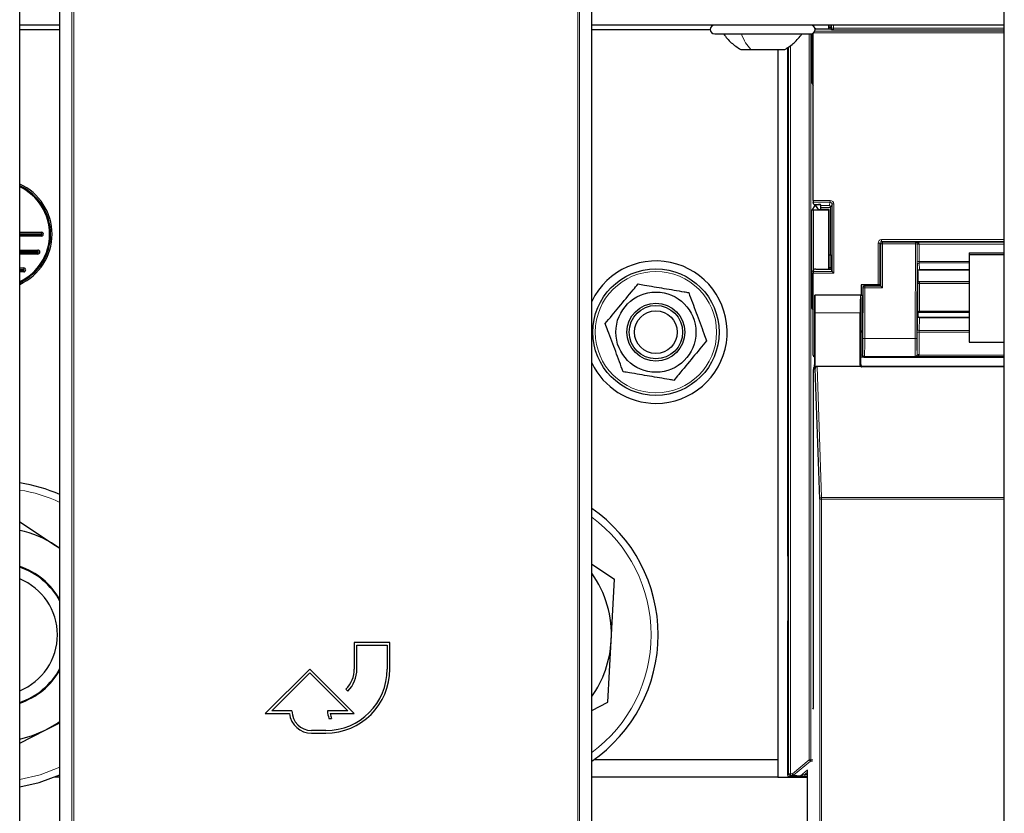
# Model space of a CAD drawing. Header units: millimetres. Extents: x 5 to 418, y 2 to 292.
# Tile 8 of 87: x 87 to 105, y 98 to 113. Entities that reach past the tile are written whole.
import ezdxf

# ---------------------------------------------------------------- set-up
doc = ezdxf.new("R2010")
doc.units = ezdxf.units.MM

msp = doc.modelspace()

# ---------------------------------------------------------------- linework, layer by layer
at = {"color": 7, "linetype": 'Continuous', "lineweight": 18}
for p, q in [((87.9173, 96.6696), (87.9173, 118.581)), ((87.9506, 118.581), (87.9506, 96.6691)), ((97.3851, 96.6691), (97.3851, 118.581)), ((97.4184, 118.581), (97.4184, 96.6696)), ((101.7596, 112.6221), (101.7596, 112.6213)), ((101.7642, 112.6205), (101.7642, 112.6221)), ((101.7976, 112.6221), (101.7976, 112.606)), ((102.1365, 112.5633), (102.1365, 112.6221)), ((102.1698, 112.6221), (102.1698, 112.5633)), ((101.7175, 98.8673), (101.7175, 112.4554)), ((101.7508, 112.4554), (101.7508, 98.8673)), ((101.7642, 111.5396), (101.7642, 112.4569)), ((105.37, 112.4738), (101.8006, 112.4738)), ((101.8255, 112.5071), (105.37, 112.5071)), ((102.1365, 112.5633), (102.1698, 112.5633)), ((102.1698, 112.5633), (105.37, 112.5633)), ((105.37, 112.53), (102.1709, 112.53)), ((101.3317, 98.6053), (101.3317, 112.2147)), ((101.365, 112.2386), (101.365, 98.6053)), ((101.7922, 109.3383), (102.1119, 109.3383)), ((102.1119, 109.305), (101.7927, 109.305)), ((102.0906, 109.241), (102.1119, 109.305)), ((102.1119, 109.3383), (102.1119, 109.305)), ((101.7642, 107.3229), (101.7642, 109.1545)), ((101.7976, 109.1554), (101.7976, 108.0216)), ((101.8224, 109.2418), (101.8224, 109.2632)), ((101.8557, 109.263), (101.8557, 109.2573)), ((101.9328, 109.241), (102.0906, 109.241)), ((102.1233, 109.2077), (101.9334, 109.2077)), ((102.1452, 109.2716), (102.1234, 109.206)), ((102.1452, 109.2716), (102.1785, 109.2716)), ((102.1452, 108.0072), (102.1452, 109.2716)), ((102.1785, 109.2716), (102.1785, 107.9738)), ((87.3483, 108.7137), (87.3482, 108.7426)), ((87.3483, 108.6682), (87.3483, 108.6971)), ((103.074, 108.5721), (103.074, 108.6055)), ((103.074, 108.6055), (105.37, 108.6055)), ((103.074, 108.5721), (103.0903, 108.5558)), ((105.37, 108.5721), (103.074, 108.5721)), ((87.2788, 108.4093), (87.2788, 108.3804)), ((103.0073, 107.7577), (103.0073, 108.5388)), ((103.0073, 108.5388), (103.0406, 108.5388)), ((103.0569, 108.5225), (103.0406, 108.5388)), ((103.0406, 108.5388), (103.0406, 107.7568)), ((103.0903, 108.5225), (103.0569, 108.5225)), ((103.0569, 107.7347), (103.0569, 108.5225)), ((103.0903, 108.5225), (103.0903, 108.5558)), ((103.0903, 108.5558), (103.7063, 108.5558)), ((103.7063, 108.5225), (103.0903, 108.5225)), ((103.0903, 108.5225), (103.0903, 107.7014)), ((103.7009, 106.7511), (103.7063, 108.5225)), ((103.7063, 108.5558), (103.7094, 108.5589)), ((103.7063, 108.5225), (103.7063, 108.5558)), ((103.7063, 108.5225), (103.7396, 108.5224)), ((103.7094, 108.5589), (105.37, 108.5589)), ((103.7396, 108.5224), (103.7342, 106.751)), ((103.7416, 108.5243), (103.7396, 108.5224)), ((103.7416, 108.1888), (103.7416, 108.5141)), ((103.7749, 108.5198), (103.7749, 108.1945)), ((105.37, 108.5198), (103.7749, 108.5198)), ((87.2788, 108.3637), (87.2788, 108.3349)), ((87.0151, 108.0759), (87.0151, 108.0471)), ((87.0151, 108.0304), (87.0151, 108.0015)), ((103.7478, 108.0127), (103.7421, 108.1377)), ((103.7749, 108.1945), (104.7151, 108.1945)), ((104.7151, 108.1689), (103.7755, 108.1689)), ((103.7755, 108.1689), (103.7811, 108.0439)), ((103.7811, 108.0439), (104.7151, 108.0439)), ((102.1785, 107.9738), (101.7922, 107.9738)), ((101.7927, 108.0071), (102.1453, 108.0071)), ((102.7236, 107.7014), (102.7189, 107.706)), ((102.7569, 107.7014), (102.7236, 107.7014)), ((102.7236, 106.7511), (102.7236, 107.7014)), ((102.7523, 107.7394), (102.7569, 107.7347)), ((102.7569, 107.7014), (102.7569, 107.7347)), ((102.7569, 107.7347), (103.0569, 107.7347)), ((102.7569, 107.7014), (102.7569, 106.7511)), ((103.0903, 107.7014), (102.7569, 107.7014)), ((103.7513, 107.2617), (103.7513, 107.7772)), ((103.7846, 107.7829), (103.7846, 107.2674)), ((104.7151, 107.7829), (103.7846, 107.7829)), ((102.6815, 107.5639), (102.7148, 107.5639)), ((102.673, 107.2308), (101.8307, 107.2308)), ((103.7421, 106.9311), (103.7478, 107.1662)), ((103.7811, 107.1405), (103.7755, 106.9055)), ((103.7811, 107.1405), (104.7151, 107.1405)), ((103.7846, 107.2674), (104.7151, 107.2674)), ((103.7755, 106.9055), (104.7151, 106.9055)), ((102.7073, 106.8886), (102.7073, 106.4399)), ((102.7569, 106.7511), (102.7236, 106.7511)), ((102.7569, 106.7511), (103.7009, 106.7511)), ((103.7009, 106.7511), (103.7342, 106.751)), ((103.7416, 106.4479), (103.7416, 106.8685)), ((103.7749, 106.8742), (103.7749, 106.4535)), ((104.7151, 106.8742), (103.7749, 106.8742)), ((102.7073, 106.4399), (102.6817, 106.4399)), ((102.7073, 106.4399), (102.7185, 106.4511)), ((102.7518, 106.4178), (102.7406, 106.4066)), ((103.7051, 106.4178), (102.7518, 106.4178)), ((103.7094, 106.4135), (103.7051, 106.4178)), ((105.37, 106.4135), (103.7094, 106.4135)), ((103.7384, 106.451), (103.7416, 106.4479)), ((103.7737, 106.441), (105.37, 106.441)), ((101.8638, 106.2308), (101.9478, 103.7773)), ((102.673, 106.2554), (102.6817, 106.2641)), ((102.715, 106.2308), (102.706, 106.2217)), ((101.9478, 103.7476), (101.9478, 103.7773)), ((101.9478, 103.7773), (105.37, 103.7773)), ((101.9145, 81.8363), (101.9145, 103.7476)), ((101.9145, 103.7476), (101.9478, 103.7476)), ((101.9478, 103.7476), (101.9478, 81.8357)), ((105.37, 103.7476), (101.9478, 103.7476)), ((101.3102, 102.7032), (101.3189, 102.6982)), ((101.3189, 101.4459), (101.3102, 101.4409)), ((101.4053, 98.6053), (101.7175, 98.8673)), ((101.7389, 98.8417), (101.4267, 98.5798)), ((101.7175, 98.8673), (101.7508, 98.8673)), ((101.7389, 98.8417), (101.7175, 98.8673)), ((101.777, 98.8379), (101.7389, 98.8417)), ((101.7508, 98.8673), (101.7829, 98.8641)), ((101.5548, 98.567), (101.687, 98.6779)), ((101.6867, 98.6342), (101.6369, 98.5924)), ((101.3102, 98.5839), (101.3317, 98.6053)), ((101.3317, 98.6053), (101.365, 98.6053)), ((101.365, 98.572), (101.3435, 98.5505)), ((101.365, 98.6053), (101.4053, 98.6053)), ((101.365, 98.6053), (101.365, 98.572)), ((101.4053, 98.572), (101.365, 98.572)), ((101.4053, 98.572), (101.4053, 98.6053)), ((101.4053, 98.6053), (101.4267, 98.5798)), ((101.5333, 98.5592), (101.4053, 98.572)), ((101.4267, 98.5798), (101.5548, 98.567)), ((101.6369, 98.5924), (101.6369, 98.5591)), ((101.6369, 98.5924), (101.6867, 98.5924)), ((101.6867, 98.5591), (101.6369, 98.5591))]:
    msp.add_line(p, q, dxfattribs=at)
at = {"color": 7, "linetype": 'Continuous', "lineweight": 25}
for p, q in [((86.9381, 96.9302), (86.9381, 113.5052)), ((87.6895, 96.9302), (87.6895, 113.5052)), ((97.6462, 96.9302), (97.6462, 113.5052)), ((105.37, 96.9302), (105.37, 113.5052)), ((87.6895, 112.6221), (86.9381, 112.6221)), ((105.37, 112.6221), (97.6462, 112.6221)), ((102.0817, 112.6221), (102.0817, 112.5491)), ((102.0926, 112.5491), (102.0926, 112.6221)), ((102.1228, 112.6221), (102.1226, 112.575)), ((86.9381, 112.5387), (87.6895, 112.5387)), ((97.6462, 112.5387), (99.8651, 112.5387)), ((99.9484, 112.4554), (101.7484, 112.4554)), ((101.7922, 109.3383), (101.7922, 112.4678)), ((101.8395, 112.5491), (102.0906, 112.5491)), ((102.1226, 112.575), (102.0926, 112.575)), ((102.1226, 112.575), (102.1273, 112.5609)), ((102.124, 112.5508), (102.1273, 112.5609)), ((102.1366, 112.533), (102.1273, 112.5609)), ((100.4359, 112.1637), (100.6228, 112.1637)), ((100.6228, 112.1637), (101.2609, 112.1637)), ((101.1317, 112.1637), (101.1317, 98.8721)), ((101.3102, 112.1992), (101.3102, 102.7032)), ((101.7642, 111.5396), (101.7922, 111.4977)), ((101.8061, 109.2647), (101.7927, 109.305)), ((101.8224, 109.2418), (101.7642, 109.1545)), ((102.0817, 109.1554), (101.7976, 109.1554)), ((101.8395, 109.263), (101.8928, 109.263)), ((101.8405, 109.2571), (101.8405, 109.2426)), ((101.8908, 109.1672), (101.8405, 109.2426)), ((101.9274, 109.2573), (101.8557, 109.2573)), ((102.0926, 109.1663), (101.9241, 109.1663)), ((101.9328, 109.241), (101.9261, 109.2612)), ((101.9334, 109.1663), (101.9334, 109.2077)), ((102.0926, 109.1663), (102.0817, 109.1554)), ((102.0817, 109.1554), (102.0817, 108.0491)), ((102.0926, 108.0491), (102.0926, 109.1663)), ((102.1234, 108.3227), (102.1234, 109.206)), ((86.9381, 108.7426), (87.3482, 108.7426)), ((86.9381, 108.7137), (87.3483, 108.7137)), ((86.9381, 108.6971), (87.3483, 108.6971)), ((87.3483, 108.6682), (86.9381, 108.6682)), ((86.9381, 108.4093), (87.2788, 108.4093)), ((86.9381, 108.3804), (87.2788, 108.3804)), ((86.9381, 108.3637), (87.2788, 108.3637)), ((87.2788, 108.3349), (86.9381, 108.3349)), ((102.0926, 108.3227), (102.1234, 108.3227)), ((102.1234, 108.3227), (102.1226, 108.075)), ((104.7151, 108.355), (105.37, 108.355)), ((104.7151, 108.355), (104.7151, 108.3261)), ((104.7151, 108.3261), (105.37, 108.3261)), ((104.7151, 108.3261), (104.7151, 106.6847)), ((86.9381, 108.0759), (87.0151, 108.0759)), ((86.9381, 108.0471), (87.0151, 108.0471)), ((86.9381, 108.0304), (87.0151, 108.0304)), ((101.7927, 108.0071), (101.8061, 108.0474)), ((101.8395, 108.0491), (102.0906, 108.0491)), ((102.1226, 108.075), (102.0926, 108.075)), ((102.1226, 108.075), (102.1273, 108.0609)), ((102.124, 108.0508), (102.1273, 108.0609)), ((102.1452, 108.0072), (102.1273, 108.0609)), ((103.7815, 108.0419), (104.7151, 108.0419)), ((87.0151, 108.0015), (86.9381, 108.0015)), ((101.7922, 106.4394), (101.7922, 107.9738)), ((102.1453, 108.0071), (102.1785, 107.9738)), ((103.7484, 108.0101), (103.7484, 108.01)), ((103.7484, 108.01), (103.7484, 107.8262)), ((102.6884, 107.7577), (102.6884, 107.5641)), ((103.0073, 107.7577), (102.6884, 107.7577)), ((102.7189, 107.706), (102.7189, 107.2308)), ((103.0076, 107.7394), (102.7523, 107.7394)), ((103.0406, 107.7568), (103.0474, 107.7467)), ((103.0409, 107.7399), (103.0474, 107.7443)), ((103.0474, 107.7467), (103.0474, 107.7443)), ((103.0569, 107.7347), (103.0474, 107.7443)), ((103.0903, 107.7014), (103.0569, 107.7347)), ((103.7516, 107.823), (103.7484, 107.8262)), ((103.786, 107.822), (104.7151, 107.822)), ((101.8242, 107.5619), (101.822, 107.5641)), ((102.6817, 107.5641), (101.822, 107.5641)), ((102.6788, 107.5641), (101.8249, 107.5641)), ((102.6791, 107.5638), (102.6815, 107.5619)), ((102.6817, 107.5641), (102.7189, 107.5641)), ((101.7642, 107.3229), (101.7922, 107.281)), ((101.8161, 107.2308), (101.8161, 106.2577)), ((101.8307, 106.1936), (101.8307, 107.2308)), ((102.673, 106.2554), (102.673, 107.2308)), ((103.7514, 107.2389), (103.7484, 107.2359)), ((103.7484, 107.2359), (103.7484, 107.1811)), ((103.7484, 107.1811), (103.7484, 107.1811)), ((104.7151, 107.1483), (103.7816, 107.1483)), ((104.7151, 107.2399), (103.7856, 107.2399)), ((102.6817, 106.2641), (102.6817, 106.8641)), ((102.7132, 106.8974), (102.7073, 106.8886)), ((104.7151, 106.6847), (105.37, 106.6847)), ((102.6832, 106.406), (102.6817, 106.406)), ((102.798, 106.406), (105.37, 106.406)), ((101.7972, 99.8308), (101.7972, 106.1733)), ((101.7978, 106.2066), (101.8156, 106.2244)), ((101.9145, 103.7476), (101.8307, 106.1936)), ((102.6838, 106.2308), (101.8638, 106.2308)), ((105.37, 106.2217), (102.706, 106.2217)), ((105.37, 106.2308), (102.715, 106.2308)), ((86.9381, 103.318), (87.6089, 102.8797)), ((87.6895, 102.8243), (87.6089, 102.8797)), ((87.6089, 102.8797), (87.6895, 102.8271)), ((97.6462, 102.5287), (98.0756, 102.2482)), ((101.319, 102.5927), (101.319, 101.5514)), ((98.012, 101.0952), (98.0756, 102.2482)), ((101.3102, 101.4409), (101.3102, 98.5839)), ((93.8678, 101.0641), (93.2012, 101.0641)), ((93.2012, 101.0641), (93.2012, 100.5641)), ((93.2512, 100.5641), (93.2512, 101.0141)), ((93.2512, 101.0141), (93.8178, 101.0141)), ((93.8178, 101.0141), (93.8178, 100.5641)), ((93.8678, 100.5641), (93.8678, 101.0641)), ((97.9484, 99.9423), (98.012, 101.0952)), ((92.3678, 100.5641), (91.5345, 99.7308)), ((91.6552, 99.7808), (92.3678, 100.4934)), ((93.2012, 99.7308), (92.3678, 100.5641)), ((92.3678, 100.4934), (93.0804, 99.7808)), ((93.0449, 100.187), (93.0803, 100.1516)), ((97.6462, 99.7893), (97.9484, 99.9423)), ((91.5345, 99.7308), (91.9875, 99.7308)), ((92.0345, 99.7808), (91.6552, 99.7808)), ((93.0804, 99.7808), (92.7012, 99.7808)), ((92.7509, 99.7308), (93.2012, 99.7308)), ((101.7829, 99.8164), (101.7972, 99.8308)), ((87.4181, 99.4209), (87.6895, 99.5582)), ((92.728, 99.6407), (92.778, 99.6407)), ((86.9381, 99.178), (87.4181, 99.4209)), ((92.6678, 99.4141), (92.4012, 99.4141)), ((92.4012, 99.3641), (92.6678, 99.3641)), ((97.6947, 98.8721), (101.1317, 98.8721)), ((101.1317, 98.8721), (101.1317, 98.5387)), ((101.6867, 82.0968), (101.6867, 98.6719)), ((87.6895, 98.5387), (87.5895, 98.5387)), ((101.1317, 98.5387), (97.6462, 98.5387)), ((101.1317, 98.5387), (101.6867, 98.5387)), ((101.3435, 98.5505), (101.6867, 98.5505))]:
    msp.add_line(p, q, dxfattribs=at)
at = {"color": 7, "linetype": 'Continuous', "lineweight": 25, "flags": 128}
for points in [[(87.4181, 99.4209), (87.6433, 99.554), (87.6895, 99.5865)], [(86.9381, 99.2507), (87.1775, 99.3183), (87.4181, 99.4209)], [(86.9381, 98.3617), (87.3043, 98.4409), (87.6895, 98.5812)]]:
    msp.add_lwpolyline(points, dxfattribs=at)
at = {"color": 7, "linetype": 'Continuous', "lineweight": 18, "flags": 128}
msp.add_lwpolyline([(86.9381, 98.4948), (87.3206, 98.5829), (87.6895, 98.7261)], dxfattribs=at)
at = {"color": 7, "linetype": 'Continuous', "lineweight": 25}
for radius in [1.1833, 0.75, 0.5417, 0.5, 0.4]:
    msp.add_circle((98.8484, 106.8721), radius, dxfattribs=at)
at = {"color": 7, "linetype": 'Continuous', "lineweight": 18}
msp.add_circle((98.8484, 106.8721), 1.1352, dxfattribs=at)
at = {"color": 7, "linetype": 'Continuous', "lineweight": 25}
for centre, radius, start, end in [((99.9484, 112.5387), 0.0833, 90, 270), ((101.7484, 112.5387), 0.0833, 270, 90), ((86.5151, 108.7054), 1.0297, 294.26044, 65.73956), ((86.5151, 108.7054), 1.0008, 295.00746, 64.99254), ((86.5151, 108.7054), 0.993, 295.21968, 64.78032), ((86.5151, 108.7054), 0.9833, 295.48404, 64.51596), ((87.3484, 108.7054), 0.0372, 269.93582, 90.28648), ((87.3484, 108.7054), 0.00833, 269.71352, 90.28648), ((87.2788, 108.3721), 0.0372, 270, 90), ((87.2788, 108.3721), 0.00833, 270, 90), ((98.8484, 106.8721), 1.3333, 270, 154.37514), ((87.0151, 108.0387), 0.0372, 270, 90), ((87.0151, 108.0387), 0.00833, 270, 90), ((98.8484, 106.8721), 1.3333, 205.62486, 270), ((86.5151, 101.2054), 2.875, 65.89019, 81.53755), ((96.0151, 101.2054), 2.875, 304.56585, 55.43415), ((86.5151, 101.2054), 2, 56.84238, 77.78713), ((101.3935, 102.7032), 0.0833, 179.9999, 203.42807), ((86.5151, 101.2054), 1.3471, 29.33047, 71.69487), ((86.5151, 101.2054), 1.3333, 28.26105, 71.49929), ((96.0151, 101.2054), 2, 356.84238, 35.35623), ((86.5151, 101.2054), 1.1286, 292.01719, 67.98281), ((101.3935, 101.4409), 0.0833, 156.57193, 180.0001), ((96.0151, 101.2054), 2, 324.64377, 356.84238), ((86.5151, 101.2054), 1.3333, 288.50071, 331.73895), ((86.5151, 101.2054), 1.3471, 288.30513, 330.66953), ((92.6678, 100.5641), 1.2, 270, 360), ((92.6678, 100.5641), 1.15, 270, 360), ((92.6678, 100.5641), 0.5333, 315, 360), ((92.6678, 100.5641), 0.5833, 315, 360), ((92.4012, 99.7808), 0.4167, 186.8921, 270), ((92.4012, 99.7808), 0.3667, 180, 270), ((93.0804, 99.7808), 0.3793, 180, 201.66618), ((93.0804, 99.7808), 0.3333, 188.62693, 204.84083), ((101.3435, 98.5839), 0.0333, 180.00017, 269.99983)]:
    msp.add_arc(centre, radius, start, end, dxfattribs=at)
at = {"color": 7, "linetype": 'Continuous', "lineweight": 18}
for centre, radius, start, end in [((103.0903, 108.5225), 0.0333, 90.02044, 179.97956), ((103.7063, 108.5225), 0.0333, 359.84417, 89.97948), ((103.7656, 108.0954), 0.4295, 88.75881, 93.20619), ((103.767, 108.4655), 0.0548, 81.72868, 117.63396), ((103.767, 108.1402), 0.0548, 81.72868, 117.63396), ((103.7747, 108.1364), 0.0326, 88.66024, 177.59954), ((103.7803, 108.0113), 0.0326, 88.66024, 177.59954), ((102.7569, 107.7014), 0.0333, 90.02044, 179.97956), ((103.7767, 107.7286), 0.0548, 81.72868, 117.63396), ((103.778, 107.1711), 0.0307, 189.14008, 275.72189), ((103.7767, 107.2131), 0.0548, 81.72868, 117.63396), ((103.7724, 106.936), 0.0307, 189.14008, 275.72189), ((103.767, 106.8199), 0.0548, 81.72868, 117.63396), ((102.7518, 106.4511), 0.0333, 180.02044, 269.97956), ((103.7051, 106.4511), 0.0333, 270.02036, 359.8033), ((103.7565, 106.39), 0.0538, 71.31698, 106.71781), ((103.767, 106.3993), 0.0548, 81.72868, 117.63396), ((86.5151, 101.2054), 2.7434, 64.65416, 81.12842), ((101.9464, 103.7454), 0.032, 87.42531, 175.98585), ((96.0151, 101.2054), 2.7434, 306.48184, 53.51816), ((101.7175, 98.8673), 0.0333, 310.00649, 359.99901), ((101.365, 98.6053), 0.0333, 180.0002, 269.9998), ((101.4053, 98.6053), 0.0333, 270.00246, 310.00618), ((101.5333, 98.5925), 0.0333, 270.00246, 310.00618)]:
    msp.add_arc(centre, radius, start, end, dxfattribs=at)
at = {"color": 7, "linetype": 'Continuous', "lineweight": 25}
for centre, major_axis, ratio, start_param, end_param in [((101.8395, 112.5474), (0.0333, 0), 0.0524078, 1.5707963, 1.8255304), ((102.0906, 112.5509), (0.0333, 0), 0.0524078, 4.712389, 6.265732), ((101.7976, 111.5396), (0.0333, 0), 0.0261859, 3.1590459, 4.712389), ((101.7928, 109.3383), (0, 0.0333), 0.0174551, 1.5707963, 3.0892328), ((101.7976, 109.1545), (0.0333, 0), 0.0261859, 1.5707963, 3.1241394), ((101.8395, 109.2647), (0.0333, 0), 0.0524078, 3.1590459, 4.712389), ((101.8557, 109.2418), (0.0333, 0), 0.0261859, 2.045545, 3.1241394), ((101.8557, 109.2561), (0.0333, 0), 0.0349208, 1.5707963, 2.045545), ((101.9241, 109.1672), (0.0333, 0), 0.0261859, 3.1590459, 4.712389), ((101.8928, 109.2612), (0.0333, 0), 0.0524078, 0.0174533, 1.5707963), ((101.9328, 109.2077), (0, 0.0333), 0.0174551, 4.712389, 6.2308254), ((102.0906, 109.2077), (-0.0199, 0.0275), 0.9462863, 4.1136959, 5.6321324), ((102.09, 109.206), (-0.0105, -0.0317), 0.9984779, 1.8927601, 1.9442066), ((101.8395, 108.0474), (0.0333, 0), 0.0524078, 1.5707963, 3.1241394), ((102.0906, 108.0509), (0.0333, 0), 0.0524078, 4.712389, 6.265732), ((103.7817, 108.0752), (0.0002, 0.0333), 0.034909, 3.1418078, 3.3561641), ((101.7928, 107.9738), (0, 0.0333), 0.0174551, 0.0523599, 1.5707963), ((102.1785, 108.0072), (0.0333, 0), 0.0524078, 3.1590459, 3.1939525), ((102.7523, 107.706), (-0.0236, 0.0236), 0.9996955, 5.4979394, 7.0684312), ((103.0073, 107.7568), (0.0333, 0), 0.0261859, 0.0174533, 1.5707963), ((103.0076, 107.74), (0.0333, 0), 0.0174551, 4.712389, 6.2570054), ((103.7525, 107.7888), (0.0002, 0.0667), 0.017455, 1.0317492, 1.745383), ((101.822, 107.2308), (0, 0.3333), 0.0174551, 0, 1.5707963), ((101.8249, 107.2308), (0, 0.3333), 0.0174551, 4.712389, 6.3990863), ((102.6788, 107.2308), (0, 0.3333), 0.0174551, 6.2415702, 7.8539816), ((102.6817, 107.2308), (0, 0.3667), 0.0174551, 0.4315851, 3.1400061), ((102.6817, 107.2308), (0, 0.3333), 0.0174551, 0, 0.0349066), ((102.7151, 107.2308), (0, 0.3333), 0.0192006, 0.0349066, 2.9822906), ((101.7976, 107.3229), (0.0333, 0), 0.0261859, 3.1590459, 4.712389), ((102.7131, 107.2308), (0, 0.3333), 0.0174551, 3.1677726, 4.712389), ((103.7525, 107.2733), (0.0002, 0.0667), 0.017455, 1.745383, 2.1135034), ((102.674, 106.8886), (0.0333, 0), 0.0261859, 5.3096812, 6.265732), ((101.8255, 106.4394), (-0.0236, -0.0236), 0.9996955, 5.4979394, 6.783802), ((101.7978, 106.1733), (0, 0.0333), 0.0174551, 0.0174533, 1.5707963), ((101.8156, 106.2577), (0, 0.0333), 0.0174551, 3.1590459, 4.712389), ((101.864, 106.1933), (-0.0013, 0.0374), 0.8908988, 6.2526748, 7.8155478), ((102.7063, 106.2554), (0.0236, 0.0236), 0.9996955, 2.3563468, 3.1864609), ((102.7151, 106.2641), (-0.0236, -0.0236), 0.9996955, 5.4979394, 7.0684312), ((102.7072, 106.2562), (0.0137, 0.032), 0.9516992, 2.7872637, 3.5276413)]:
    msp.add_ellipse(centre, major_axis=major_axis, ratio=ratio, start_param=start_param, end_param=end_param, dxfattribs=at)
at = {"color": 7, "linetype": 'Continuous', "lineweight": 18}
for centre, major_axis, ratio, start_param, end_param in [((102.1377, 112.5633), (0, 0.0667), 0.0174551, 1.5707963, 2.0425627), ((102.171, 112.5633), (0, 0.0333), 0.0349101, 1.5707963, 3.0892328), ((102.1119, 109.2715), (-0.0211, -0.0633), 0.9984779, 1.8927601, 3.462643), ((102.1119, 109.2715), (0.0106, 0.0318), 0.9954497, 5.0343527, 6.6042357), ((103.074, 108.5388), (0.0472, -0.0472), 0.9996955, 2.3563468, 3.9268385), ((103.074, 108.5388), (-0.0236, 0.0236), 0.999087, 5.4979394, 7.0684312), ((103.7094, 108.5256), (-0.0126, 0.0311), 0.9515581, 4.3066748, 5.8802434), ((103.7094, 108.5256), (0.0655, -0.0008), 0.5086981, 0.0033224, 1.576891), ((103.7427, 108.5257), (0.0002, 0.0667), 0.017455, 1.5910756, 1.745383), ((103.7761, 108.5256), (0.0002, 0.0333), 0.034909, 1.591237, 1.7455444), ((103.7427, 108.2004), (0.0002, 0.0667), 0.017455, 1.745383, 2.7925805), ((103.7484, 108.0753), (0.0002, 0.0667), 0.017455, 2.7925805, 3.3471363), ((103.7761, 108.2003), (0.0002, 0.0333), 0.034909, 1.7455444, 2.792742), ((103.7817, 108.0752), (0.0002, 0.0333), 0.034909, 2.792742, 3.1418078), ((103.7858, 107.7887), (0.0002, 0.0333), 0.034909, 6.2659472, 8.0287297), ((103.7484, 107.1151), (0.0002, 0.0667), 0.017455, 0.1436297, 0.6981854), ((103.7817, 107.115), (0.0002, 0.0333), 0.034909, 0.1349247, 0.6983468), ((103.7858, 107.2732), (0.0002, 0.0333), 0.034909, 1.7455444, 3.1592611), ((103.7427, 106.8801), (0.0002, 0.0667), 0.017455, 0.6981854, 1.745383), ((103.7761, 106.88), (0.0002, 0.0333), 0.034909, 0.6983468, 1.7455444), ((102.7184, 106.7511), (0, 0.3), 0.0174551, 3.1590459, 4.712389), ((102.7517, 106.7511), (0, 0.3333), 0.0157096, 3.1590459, 4.712389), ((103.7061, 106.7511), (0.0009, 0.3333), 0.0157095, 1.5708399, 3.1241829), ((103.7394, 106.751), (0.0009, 0.3), 0.017455, 1.5708501, 3.1241931), ((102.7406, 106.44), (0.0236, 0.0236), 0.999087, 2.3563468, 3.9268385), ((103.7094, 106.4468), (0.0127, 0.0311), 0.9517046, 3.5460728, 4.9248829), ((103.7094, 106.4468), (0.0655, 0.0008), 0.5086435, 4.7062961, 6.0851062), ((103.7082, 106.448), (-0.0139, 0.0306), 0.9906893, 4.0958032, 4.284408), ((103.7082, 106.4538), (-0.0271, 0.0612), 0.995438, 4.1059053, 4.2945101), ((101.6371, 98.5592), (0.1037, 0), 0.0011218, 3.1528111, 4.7110519), ((101.6371, 98.5925), (0.0823, 0.0255), 0.0008127, 3.1522108, 4.7104517)]:
    msp.add_ellipse(centre, major_axis=major_axis, ratio=ratio, start_param=start_param, end_param=end_param, dxfattribs=at)
at = {"color": 7, "linetype": 'Continuous', "lineweight": 25}
for points, knots in [([(100.1151, 112.4554), (100.1602, 112.3976), (100.2504, 112.282), (100.3741, 112.2032), (100.4359, 112.1637)], [0, 0, 0, 0, 0.50000011, 1, 1, 1, 1]), ([(101.2609, 112.1637), (101.3227, 112.2032), (101.4464, 112.282), (101.5366, 112.3976), (101.5817, 112.4554)], [0, 0, 0, 0, 0.4999999, 1, 1, 1, 1]), ([(102.1709, 112.53), (102.1708, 112.53), (102.164, 112.5303), (102.1519, 112.531), (102.1391, 112.532), (102.1374, 112.5327), (102.1366, 112.533)], [0, 0, 0, 0, 0.0069027, 0.4128976, 0.7521669, 1, 1, 1, 1]), ([(103.7485, 108.0129), (103.7485, 108.0129), (103.7485, 108.0129), (103.7486, 108.014), (103.7491, 108.0165), (103.7505, 108.0213), (103.7545, 108.0291), (103.7626, 108.0368), (103.7725, 108.0415), (103.779, 108.0414), (103.7815, 108.0414)], [0, 0, 0, 0, 0.0589879, 0.1238611, 0.1744013, 0.2546619, 0.4160732, 0.6475644, 0.8604761, 1, 1, 1, 1]), ([(97.8997, 107.0329), (97.9849, 107.1359), (98.1581, 107.345), (98.3654, 107.5954), (98.483, 107.7375), (98.5133, 107.7741)], [0, 0, 0, 0, 0.41855302, 0.8501562, 1, 1, 1, 1]), ([(98.5133, 107.7741), (98.5526, 107.7674), (98.6522, 107.7506), (98.8141, 107.7231), (99.0002, 107.6916), (99.1884, 107.6597), (99.3427, 107.6335), (99.4335, 107.6181), (99.462, 107.6133)], [0, 0, 0, 0, 0.1255517, 0.317971, 0.5116259, 0.7095432, 0.9088896, 1, 1, 1, 1]), ([(103.7516, 107.823), (103.7523, 107.8229), (103.7541, 107.8227), (103.7669, 107.8223), (103.7791, 107.8221), (103.7859, 107.822), (103.786, 107.822)], [0, 0, 0, 0, 0.24730847, 0.58544299, 0.9931125, 1, 1, 1, 1]), ([(99.462, 107.6133), (99.5086, 107.488), (99.6031, 107.2335), (99.7163, 106.9287), (99.7805, 106.7558), (99.7971, 106.7112)], [0, 0, 0, 0, 0.41855302, 0.8501562, 1, 1, 1, 1]), ([(102.6815, 107.5619), (102.6859, 107.5622), (102.6916, 107.5627), (102.7015, 107.5633), (102.7056, 107.5635), (102.7083, 107.5636), (102.7102, 107.5637), (102.7115, 107.5638), (102.7123, 107.5638), (102.713, 107.5638), (102.7135, 107.5639), (102.7139, 107.5639), (102.7142, 107.5639), (102.7146, 107.5639), (102.7147, 107.5639), (102.7148, 107.5639), (102.7148, 107.5639)], [0, 0, 0, 0, 0.5499294, 0.7043433, 0.8062148, 0.8729938, 0.9166665, 0.9452305, 0.9639523, 0.9762787, 0.9844591, 0.9899609, 0.9956125, 0.9978401, 0.9996316, 1, 1, 1, 1]), ([(103.7484, 107.1811), (103.7488, 107.1773), (103.7495, 107.1699), (103.7553, 107.16), (103.7637, 107.1525), (103.7725, 107.149), (103.7787, 107.1481), (103.7811, 107.1481), (103.7817, 107.148)], [0, 0, 0, 0, 0.2147108, 0.4294223, 0.6441235, 0.8588478, 0.9659952, 1, 1, 1, 1]), ([(103.7573, 107.1591), (103.756, 107.1605), (103.7533, 107.1636), (103.7508, 107.1686), (103.7494, 107.173), (103.7488, 107.1755), (103.7487, 107.1765), (103.7487, 107.1768), (103.7487, 107.1769)], [0, 0, 0, 0, 0.2517316, 0.5254353, 0.7337081, 0.8618917, 0.9605601, 1, 1, 1, 1]), ([(103.7856, 107.2399), (103.7855, 107.2399), (103.7788, 107.2398), (103.7666, 107.2395), (103.7539, 107.2392), (103.7521, 107.239), (103.7514, 107.2389)], [0, 0, 0, 0, 0.0069093, 0.4121797, 0.7519393, 1, 1, 1, 1]), ([(103.7815, 107.1489), (103.7798, 107.1488), (103.7743, 107.1484), (103.7662, 107.1518), (103.7599, 107.1558), (103.7577, 107.1586), (103.7573, 107.1591)], [0, 0, 0, 0, 0.1914603, 0.6026864, 0.9342801, 1, 1, 1, 1]), ([(98.2347, 106.1309), (98.1882, 106.2562), (98.0937, 106.5107), (97.9804, 106.8155), (97.9162, 106.9884), (97.8997, 107.0329)], [0, 0, 0, 0, 0.418553, 0.8501562, 1, 1, 1, 1]), ([(102.7132, 106.8974), (102.713, 106.8974), (102.7112, 106.8973), (102.7057, 106.8964), (102.697, 106.8929), (102.6886, 106.8853), (102.6828, 106.8753), (102.6821, 106.8678), (102.6817, 106.8641)], [0, 0, 0, 0, 0.0099195, 0.1088769, 0.3316896, 0.5544681, 0.7772339, 1, 1, 1, 1]), ([(99.7971, 106.7112), (99.7119, 106.6083), (99.5387, 106.3991), (99.3314, 106.1487), (99.2138, 106.0066), (99.1834, 105.97)], [0, 0, 0, 0, 0.41855302, 0.8501562, 1, 1, 1, 1]), ([(102.798, 106.406), (102.7966, 106.406), (102.7939, 106.406), (102.7897, 106.406), (102.7855, 106.406), (102.7807, 106.406), (102.7754, 106.4059), (102.7697, 106.4059), (102.7642, 106.4058), (102.7593, 106.4058), (102.755, 106.4057), (102.7518, 106.4057), (102.7491, 106.4057), (102.7471, 106.4056), (102.7449, 106.4056), (102.7423, 106.4056), (102.7396, 106.4056), (102.7372, 106.4056), (102.7345, 106.4056), (102.7313, 106.4057), (102.7276, 106.4057), (102.7239, 106.4058), (102.7197, 106.4058), (102.715, 106.4059), (102.7096, 106.4059), (102.7039, 106.406), (102.6988, 106.406), (102.6944, 106.406), (102.6907, 106.406), (102.687, 106.406), (102.6845, 106.406), (102.6832, 106.406)], [0, 0, 0, 0, 0.03270349, 0.06566395, 0.0993426, 0.1332303, 0.18274426, 0.23267732, 0.28351438, 0.33451896, 0.3718419, 0.40916407, 0.42782741, 0.44652566, 0.46553556, 0.48490729, 0.51070073, 0.52712107, 0.54399582, 0.57941376, 0.61514265, 0.65094238, 0.68674313, 0.73525178, 0.78391146, 0.83330916, 0.8831229, 0.91196805, 0.94094499, 0.97038158, 1, 1, 1, 1]), ([(102.7406, 106.4066), (102.7407, 106.4066), (102.7472, 106.4065), (102.7593, 106.4063), (102.7789, 106.4061), (102.7924, 106.406), (102.798, 106.406)], [0, 0, 0, 0, 0.00696, 0.4064555, 0.7501921, 1, 1, 1, 1]), ([(99.1834, 105.97), (99.1549, 105.9749), (99.0662, 105.9899), (98.9155, 106.0155), (98.7295, 106.047), (98.5412, 106.0789), (98.3757, 106.107), (98.274, 106.1242), (98.2347, 106.1309)], [0, 0, 0, 0, 0.0911104, 0.2836071, 0.4772628, 0.6751076, 0.8744482, 1, 1, 1, 1]), ([(101.3189, 102.6982), (101.3189, 102.698), (101.3189, 102.6948), (101.3189, 102.6829), (101.3189, 102.6612), (101.319, 102.6289), (101.319, 102.6041), (101.319, 102.5927)], [0, 0, 0, 0, 0.0051807, 0.1169611, 0.4233704, 0.73591, 1, 1, 1, 1]), ([(101.319, 101.5514), (101.319, 101.54), (101.319, 101.5152), (101.3189, 101.4829), (101.3189, 101.4613), (101.3189, 101.4494), (101.3189, 101.4461), (101.3189, 101.4459)], [0, 0, 0, 0, 0.26409, 0.5766296, 0.8830389, 0.9948193, 1, 1, 1, 1])]:
    msp.add_open_spline(points, degree=3, knots=knots, dxfattribs=at)
at = {"color": 7, "linetype": 'Continuous', "lineweight": 18}
msp.add_open_spline([(100.4473, 112.4554), (100.472, 112.3976), (100.5213, 112.282), (100.589, 112.2032), (100.6228, 112.1637)], degree=3, dxfattribs=at)

doc.saveas('drawing.dxf')
